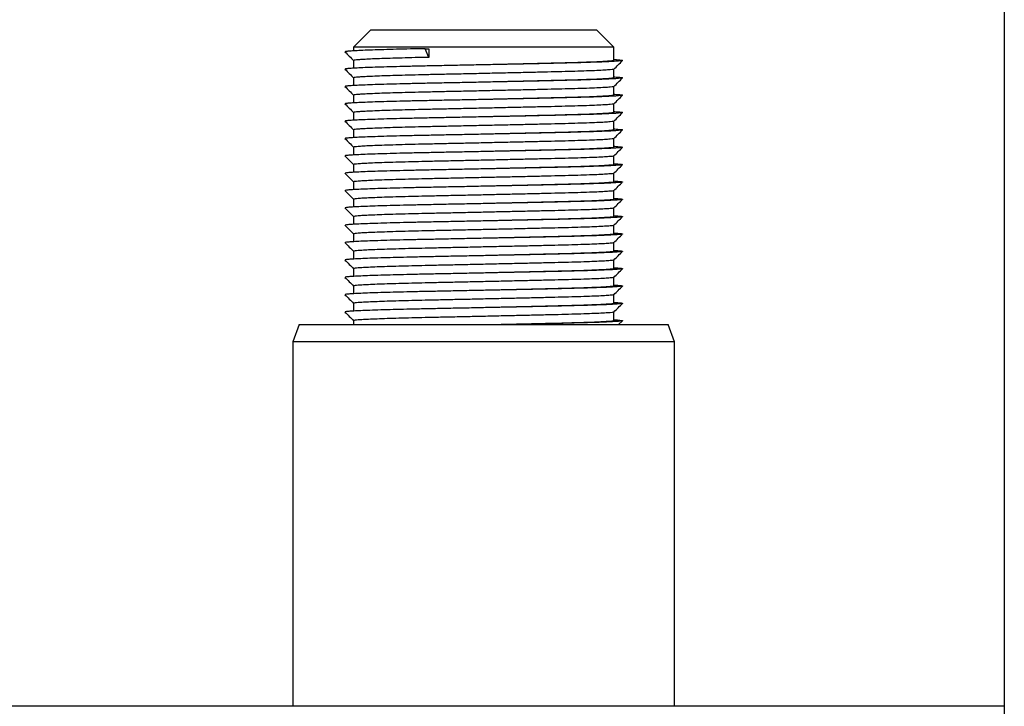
# Model space of a CAD drawing. Header units: millimetres. Extents: x 9903 to 16053, y 652 to 4977.
# Tile 74 of 83: x 14122 to 14150, y 2739 to 2759. Entities that reach past the tile are written whole.
import ezdxf

# ---------------------------------------------------------------- set-up
doc = ezdxf.new("R2010")
doc.units = ezdxf.units.MM
doc.header["$LTSCALE"] = 20

msp = doc.modelspace()

# ---------------------------------------------------------------- linework, layer by layer
for p, q in [((14150.457, 2763.098), (14150.457, 2742.098)), ((14132.207, 2758.598), (14131.707, 2758.098)), ((14132.207, 2758.598), (14136.568, 2758.598)), ((14136.568, 2758.598), (14138.707, 2758.598)), ((14139.207, 2758.098), (14138.707, 2758.598)), ((14131.707, 2758.098), (14131.707, 2757.989)), ((14136.739, 2758.098), (14131.707, 2758.098)), ((14133.766, 2758.052), (14133.872, 2758.052)), ((14133.872, 2757.802), (14133.766, 2758.052)), ((14133.872, 2758.052), (14133.872, 2757.802)), ((14139.207, 2758.098), (14136.739, 2758.098)), ((14139.207, 2757.712), (14139.207, 2758.098)), ((14131.707, 2757.712), (14131.707, 2757.489)), ((14139.207, 2757.212), (14139.207, 2757.461)), ((14131.707, 2757.212), (14131.707, 2756.989)), ((14139.207, 2756.712), (14139.207, 2756.961)), ((14131.707, 2756.712), (14131.707, 2756.489)), ((14139.207, 2756.212), (14139.207, 2756.461)), ((14131.707, 2756.212), (14131.707, 2755.989)), ((14139.207, 2755.712), (14139.207, 2755.961)), ((14131.707, 2755.712), (14131.707, 2755.489)), ((14131.707, 2755.212), (14131.707, 2754.989)), ((14139.207, 2755.212), (14139.207, 2755.461)), ((14139.207, 2754.712), (14139.207, 2754.961)), ((14131.707, 2754.712), (14131.707, 2754.489)), ((14139.207, 2754.212), (14139.207, 2754.461)), ((14131.707, 2754.212), (14131.707, 2753.989)), ((14139.207, 2753.712), (14139.207, 2753.961)), ((14131.707, 2753.712), (14131.707, 2753.489)), ((14131.707, 2753.212), (14131.707, 2752.989)), ((14139.207, 2753.212), (14139.207, 2753.461)), ((14139.207, 2752.712), (14139.207, 2752.961)), ((14131.707, 2752.712), (14131.707, 2752.489)), ((14139.207, 2752.212), (14139.207, 2752.461)), ((14131.707, 2752.212), (14131.707, 2751.989)), ((14139.207, 2751.712), (14139.207, 2751.961)), ((14131.707, 2751.712), (14131.707, 2751.489)), ((14131.707, 2751.212), (14131.707, 2750.989)), ((14139.207, 2751.212), (14139.207, 2751.461)), ((14139.207, 2750.712), (14139.207, 2750.961)), ((14131.707, 2750.712), (14131.707, 2750.489)), ((14139.207, 2750.212), (14139.207, 2750.461)), ((14130.139, 2750.098), (14129.957, 2749.598)), ((14130.139, 2750.098), (14140.775, 2750.098)), ((14131.707, 2750.212), (14131.707, 2750.098)), ((14139.343, 2750.098), (14139.456, 2750.211)), ((14140.957, 2749.598), (14140.775, 2750.098)), ((14129.957, 2749.598), (14129.957, 2739.098)), ((14140.957, 2749.598), (14129.957, 2749.598)), ((14140.957, 2739.098), (14140.957, 2749.598)), ((14150.457, 2742.098), (14150.457, 2739.098)), ((14150.457, 2739.098), (13920.457, 2739.098)), ((14150.457, 2739.098), (14150.457, 2736.098))]:
    msp.add_line(p, q)
for points, knots in [([(14133.766, 2758.052), (14133.624, 2758.049), (14133.336, 2758.043), (14132.937, 2758.033), (14132.568, 2758.023), (14132.242, 2758.013), (14131.967, 2758.002), (14131.75, 2757.992), (14131.592, 2757.982), (14131.495, 2757.973), (14131.452, 2757.966), (14131.462, 2757.962), (14131.465, 2757.961)], [0, 0, 0, 0, 0.10382, 0.210245, 0.318547, 0.427917, 0.537493, 0.644474, 0.75002, 0.853398, 0.954635, 1, 1, 1, 1]), ([(14131.458, 2757.961), (14131.499, 2757.919), (14131.582, 2757.836), (14131.665, 2757.753), (14131.707, 2757.711)], [0, 0, 0, 0, 0.501565, 1, 1, 1, 1]), ([(14139.207, 2757.739), (14139.249, 2757.737), (14139.345, 2757.731), (14139.428, 2757.722), (14139.466, 2757.714), (14139.444, 2757.704), (14139.352, 2757.693), (14139.182, 2757.682), (14138.94, 2757.67), (14138.632, 2757.659), (14138.269, 2757.648), (14137.862, 2757.638), (14137.415, 2757.628), (14136.927, 2757.617), (14136.402, 2757.606), (14135.857, 2757.595), (14135.308, 2757.583), (14134.768, 2757.572), (14134.251, 2757.562), (14133.774, 2757.552), (14133.337, 2757.543), (14132.937, 2757.533), (14132.568, 2757.523), (14132.242, 2757.513), (14131.967, 2757.502), (14131.75, 2757.492), (14131.592, 2757.482), (14131.495, 2757.473), (14131.452, 2757.466), (14131.462, 2757.462), (14131.465, 2757.461)], [0, 0, 0, 0, 0.026758, 0.061316, 0.095259, 0.12997, 0.168969, 0.208495, 0.248174, 0.287623, 0.326473, 0.364386, 0.401815, 0.440251, 0.479454, 0.51907, 0.558013, 0.596626, 0.634567, 0.671527, 0.705629, 0.740587, 0.776161, 0.812086, 0.848079, 0.883219, 0.917888, 0.951845, 0.985099, 1, 1, 1, 1]), ([(14133.872, 2757.802), (14133.739, 2757.799), (14133.468, 2757.793), (14133.094, 2757.783), (14132.749, 2757.773), (14132.443, 2757.763), (14132.185, 2757.752), (14131.982, 2757.742), (14131.833, 2757.732), (14131.744, 2757.723), (14131.702, 2757.717), (14131.712, 2757.713), (14131.714, 2757.712)], [0, 0, 0, 0, 0.105574, 0.213797, 0.32393, 0.435147, 0.546575, 0.655364, 0.762693, 0.867818, 0.970766, 1, 1, 1, 1]), ([(14131.458, 2757.461), (14131.499, 2757.419), (14131.582, 2757.336), (14131.665, 2757.253), (14131.707, 2757.211)], [0, 0, 0, 0, 0.501565, 1, 1, 1, 1]), ([(14139.197, 2757.461), (14139.196, 2757.458), (14139.193, 2757.453), (14139.107, 2757.443), (14138.95, 2757.432), (14138.722, 2757.42), (14138.433, 2757.409), (14138.094, 2757.398), (14137.712, 2757.388), (14137.293, 2757.378), (14136.835, 2757.367), (14136.343, 2757.356), (14135.832, 2757.345), (14135.317, 2757.333), (14134.811, 2757.322), (14134.326, 2757.312), (14133.879, 2757.302), (14133.469, 2757.293), (14133.094, 2757.283), (14132.749, 2757.273), (14132.443, 2757.263), (14132.185, 2757.252), (14131.982, 2757.242), (14131.833, 2757.232), (14131.744, 2757.223), (14131.702, 2757.217), (14131.712, 2757.213), (14131.714, 2757.212)], [0, 0, 0, 0, 0.02708, 0.070967, 0.115447, 0.160098, 0.204491, 0.24821, 0.290874, 0.332993, 0.376246, 0.420362, 0.464942, 0.508765, 0.552218, 0.594914, 0.636506, 0.674881, 0.71422, 0.754252, 0.794679, 0.835183, 0.874727, 0.91374, 0.951953, 0.989374, 1, 1, 1, 1]), ([(14139.2, 2757.712), (14139.199, 2757.71), (14139.196, 2757.703), (14139.107, 2757.693), (14138.95, 2757.682), (14138.722, 2757.67), (14138.433, 2757.659), (14138.094, 2757.648), (14137.712, 2757.638), (14137.293, 2757.628), (14136.835, 2757.617), (14136.343, 2757.606), (14135.879, 2757.596), (14135.581, 2757.589), (14135.457, 2757.586)], [0, 0, 0, 0, 0.0667854, 0.1539907, 0.2423744, 0.3310998, 0.4193112, 0.5061818, 0.590959, 0.6746523, 0.7605971, 0.8482588, 0.9368415, 1, 1, 1, 1]), ([(14139.206, 2757.461), (14139.248, 2757.502), (14139.331, 2757.586), (14139.414, 2757.669), (14139.456, 2757.711)], [0, 0, 0, 0, 0.4999984, 1, 1, 1, 1]), ([(14139.207, 2757.239), (14139.249, 2757.237), (14139.345, 2757.231), (14139.428, 2757.222), (14139.466, 2757.214), (14139.444, 2757.204), (14139.352, 2757.193), (14139.182, 2757.182), (14138.94, 2757.17), (14138.632, 2757.159), (14138.269, 2757.148), (14137.862, 2757.138), (14137.415, 2757.128), (14136.927, 2757.117), (14136.402, 2757.106), (14135.857, 2757.095), (14135.308, 2757.083), (14134.768, 2757.072), (14134.251, 2757.062), (14133.774, 2757.052), (14133.337, 2757.043), (14132.937, 2757.033), (14132.568, 2757.023), (14132.242, 2757.013), (14131.967, 2757.002), (14131.75, 2756.992), (14131.592, 2756.982), (14131.495, 2756.973), (14131.452, 2756.966), (14131.462, 2756.962), (14131.465, 2756.961)], [0, 0, 0, 0, 0.026758, 0.061316, 0.095259, 0.12997, 0.168969, 0.208495, 0.248174, 0.287623, 0.326473, 0.364386, 0.401815, 0.440251, 0.479454, 0.51907, 0.558013, 0.596626, 0.634567, 0.671527, 0.705629, 0.740587, 0.776161, 0.812086, 0.848079, 0.883219, 0.917888, 0.951845, 0.985099, 1, 1, 1, 1]), ([(14139.2, 2757.212), (14139.199, 2757.21), (14139.196, 2757.203), (14139.107, 2757.193), (14138.95, 2757.182), (14138.722, 2757.17), (14138.433, 2757.159), (14138.094, 2757.148), (14137.712, 2757.138), (14137.293, 2757.128), (14136.835, 2757.117), (14136.343, 2757.106), (14135.879, 2757.096), (14135.581, 2757.089), (14135.457, 2757.086)], [0, 0, 0, 0, 0.066785, 0.153991, 0.242374, 0.3311, 0.419311, 0.506182, 0.590959, 0.674652, 0.760597, 0.848259, 0.936842, 1, 1, 1, 1]), ([(14139.206, 2756.961), (14139.248, 2757.002), (14139.331, 2757.086), (14139.414, 2757.169), (14139.456, 2757.211)], [0, 0, 0, 0, 0.499998, 1, 1, 1, 1]), ([(14131.458, 2756.961), (14131.499, 2756.919), (14131.582, 2756.836), (14131.665, 2756.753), (14131.707, 2756.711)], [0, 0, 0, 0, 0.501565, 1, 1, 1, 1]), ([(14139.197, 2756.961), (14139.196, 2756.958), (14139.193, 2756.953), (14139.107, 2756.943), (14138.95, 2756.932), (14138.722, 2756.92), (14138.433, 2756.909), (14138.094, 2756.898), (14137.712, 2756.888), (14137.293, 2756.878), (14136.835, 2756.867), (14136.343, 2756.856), (14135.832, 2756.845), (14135.317, 2756.833), (14134.811, 2756.822), (14134.326, 2756.812), (14133.879, 2756.802), (14133.469, 2756.793), (14133.094, 2756.783), (14132.749, 2756.773), (14132.443, 2756.763), (14132.185, 2756.752), (14131.982, 2756.742), (14131.833, 2756.732), (14131.744, 2756.723), (14131.702, 2756.717), (14131.712, 2756.713), (14131.714, 2756.712)], [0, 0, 0, 0, 0.0270802, 0.070967, 0.1154466, 0.1600983, 0.2044913, 0.2482095, 0.2908742, 0.3329935, 0.3762458, 0.4203621, 0.464942, 0.5087654, 0.552218, 0.5949136, 0.6365057, 0.6748812, 0.7142197, 0.7542523, 0.7946793, 0.8351827, 0.8747268, 0.9137404, 0.9519526, 0.9893736, 1, 1, 1, 1]), ([(14139.207, 2756.739), (14139.249, 2756.737), (14139.345, 2756.731), (14139.428, 2756.722), (14139.466, 2756.714), (14139.444, 2756.704), (14139.352, 2756.693), (14139.182, 2756.682), (14138.94, 2756.67), (14138.632, 2756.659), (14138.269, 2756.648), (14137.862, 2756.638), (14137.415, 2756.628), (14136.927, 2756.617), (14136.402, 2756.606), (14135.857, 2756.595), (14135.308, 2756.583), (14134.768, 2756.572), (14134.251, 2756.562), (14133.774, 2756.552), (14133.337, 2756.543), (14132.937, 2756.533), (14132.568, 2756.523), (14132.242, 2756.513), (14131.967, 2756.502), (14131.75, 2756.492), (14131.592, 2756.482), (14131.495, 2756.473), (14131.452, 2756.466), (14131.462, 2756.462), (14131.465, 2756.461)], [0, 0, 0, 0, 0.026758, 0.061316, 0.095259, 0.12997, 0.168969, 0.208495, 0.248174, 0.287623, 0.326473, 0.364386, 0.401815, 0.440251, 0.479454, 0.51907, 0.558013, 0.596626, 0.634567, 0.671527, 0.705629, 0.740587, 0.776161, 0.812086, 0.848079, 0.883219, 0.917888, 0.951845, 0.985099, 1, 1, 1, 1]), ([(14139.2, 2756.712), (14139.199, 2756.71), (14139.196, 2756.703), (14139.107, 2756.693), (14138.95, 2756.682), (14138.722, 2756.67), (14138.433, 2756.659), (14138.094, 2756.648), (14137.712, 2756.638), (14137.293, 2756.628), (14136.835, 2756.617), (14136.343, 2756.606), (14135.879, 2756.596), (14135.581, 2756.589), (14135.457, 2756.586)], [0, 0, 0, 0, 0.0667854, 0.1539907, 0.2423744, 0.3310998, 0.4193112, 0.5061818, 0.590959, 0.6746523, 0.7605971, 0.8482588, 0.9368415, 1, 1, 1, 1]), ([(14139.206, 2756.461), (14139.248, 2756.502), (14139.331, 2756.586), (14139.414, 2756.669), (14139.456, 2756.711)], [0, 0, 0, 0, 0.499998, 1, 1, 1, 1]), ([(14131.458, 2756.461), (14131.499, 2756.419), (14131.582, 2756.336), (14131.665, 2756.253), (14131.707, 2756.211)], [0, 0, 0, 0, 0.501565, 1, 1, 1, 1]), ([(14139.197, 2756.461), (14139.196, 2756.458), (14139.193, 2756.453), (14139.107, 2756.443), (14138.95, 2756.432), (14138.722, 2756.42), (14138.433, 2756.409), (14138.094, 2756.398), (14137.712, 2756.388), (14137.293, 2756.378), (14136.835, 2756.367), (14136.343, 2756.356), (14135.832, 2756.345), (14135.317, 2756.333), (14134.811, 2756.322), (14134.326, 2756.312), (14133.879, 2756.302), (14133.469, 2756.293), (14133.094, 2756.283), (14132.749, 2756.273), (14132.443, 2756.263), (14132.185, 2756.252), (14131.982, 2756.242), (14131.833, 2756.232), (14131.744, 2756.223), (14131.702, 2756.217), (14131.712, 2756.213), (14131.714, 2756.212)], [0, 0, 0, 0, 0.02708, 0.070967, 0.115447, 0.160098, 0.204491, 0.24821, 0.290874, 0.332993, 0.376246, 0.420362, 0.464942, 0.508765, 0.552218, 0.594914, 0.636506, 0.674881, 0.71422, 0.754252, 0.794679, 0.835183, 0.874727, 0.91374, 0.951953, 0.989374, 1, 1, 1, 1]), ([(14139.207, 2756.239), (14139.249, 2756.237), (14139.345, 2756.231), (14139.428, 2756.222), (14139.466, 2756.214), (14139.444, 2756.204), (14139.352, 2756.193), (14139.182, 2756.182), (14138.94, 2756.17), (14138.632, 2756.159), (14138.269, 2756.148), (14137.862, 2756.138), (14137.415, 2756.128), (14136.927, 2756.117), (14136.402, 2756.106), (14135.857, 2756.095), (14135.308, 2756.083), (14134.768, 2756.072), (14134.251, 2756.062), (14133.774, 2756.052), (14133.337, 2756.043), (14132.937, 2756.033), (14132.568, 2756.023), (14132.242, 2756.013), (14131.967, 2756.002), (14131.75, 2755.992), (14131.592, 2755.982), (14131.495, 2755.973), (14131.452, 2755.966), (14131.462, 2755.962), (14131.465, 2755.961)], [0, 0, 0, 0, 0.026758, 0.061316, 0.095259, 0.12997, 0.168969, 0.208495, 0.248174, 0.287623, 0.326473, 0.364386, 0.401815, 0.440251, 0.479454, 0.51907, 0.558013, 0.596626, 0.634567, 0.671527, 0.705629, 0.740587, 0.776161, 0.812086, 0.848079, 0.883219, 0.917888, 0.951845, 0.985099, 1, 1, 1, 1]), ([(14139.2, 2756.212), (14139.199, 2756.21), (14139.196, 2756.203), (14139.107, 2756.193), (14138.95, 2756.182), (14138.722, 2756.17), (14138.433, 2756.159), (14138.094, 2756.148), (14137.712, 2756.138), (14137.293, 2756.128), (14136.835, 2756.117), (14136.343, 2756.106), (14135.879, 2756.096), (14135.581, 2756.089), (14135.457, 2756.086)], [0, 0, 0, 0, 0.066785, 0.153991, 0.242374, 0.3311, 0.419311, 0.506182, 0.590959, 0.674652, 0.760597, 0.848259, 0.936842, 1, 1, 1, 1]), ([(14139.206, 2755.961), (14139.248, 2756.002), (14139.331, 2756.086), (14139.414, 2756.169), (14139.456, 2756.211)], [0, 0, 0, 0, 0.499998, 1, 1, 1, 1]), ([(14131.458, 2755.961), (14131.499, 2755.919), (14131.582, 2755.836), (14131.665, 2755.753), (14131.707, 2755.711)], [0, 0, 0, 0, 0.501565, 1, 1, 1, 1]), ([(14139.197, 2755.961), (14139.196, 2755.958), (14139.193, 2755.953), (14139.107, 2755.943), (14138.95, 2755.932), (14138.722, 2755.92), (14138.433, 2755.909), (14138.094, 2755.898), (14137.712, 2755.888), (14137.293, 2755.878), (14136.835, 2755.867), (14136.343, 2755.856), (14135.832, 2755.845), (14135.317, 2755.833), (14134.811, 2755.822), (14134.326, 2755.812), (14133.879, 2755.802), (14133.469, 2755.793), (14133.094, 2755.783), (14132.749, 2755.773), (14132.443, 2755.763), (14132.185, 2755.752), (14131.982, 2755.742), (14131.833, 2755.732), (14131.744, 2755.723), (14131.702, 2755.717), (14131.712, 2755.713), (14131.714, 2755.712)], [0, 0, 0, 0, 0.02708, 0.070967, 0.115447, 0.160098, 0.204491, 0.24821, 0.290874, 0.332993, 0.376246, 0.420362, 0.464942, 0.508765, 0.552218, 0.594914, 0.636506, 0.674881, 0.71422, 0.754252, 0.794679, 0.835183, 0.874727, 0.91374, 0.951953, 0.989374, 1, 1, 1, 1]), ([(14139.207, 2755.739), (14139.249, 2755.737), (14139.345, 2755.731), (14139.428, 2755.722), (14139.466, 2755.714), (14139.444, 2755.704), (14139.352, 2755.693), (14139.182, 2755.682), (14138.94, 2755.67), (14138.632, 2755.659), (14138.269, 2755.648), (14137.862, 2755.638), (14137.415, 2755.628), (14136.927, 2755.617), (14136.402, 2755.606), (14135.857, 2755.595), (14135.308, 2755.583), (14134.768, 2755.572), (14134.251, 2755.562), (14133.774, 2755.552), (14133.337, 2755.543), (14132.937, 2755.533), (14132.568, 2755.523), (14132.242, 2755.513), (14131.967, 2755.502), (14131.75, 2755.492), (14131.592, 2755.482), (14131.495, 2755.473), (14131.452, 2755.466), (14131.462, 2755.462), (14131.465, 2755.461)], [0, 0, 0, 0, 0.026758, 0.061316, 0.095259, 0.12997, 0.168969, 0.208495, 0.248174, 0.287623, 0.326473, 0.364386, 0.401815, 0.440251, 0.479454, 0.51907, 0.558013, 0.596626, 0.634567, 0.671527, 0.705629, 0.740587, 0.776161, 0.812086, 0.848079, 0.883219, 0.917888, 0.951845, 0.985099, 1, 1, 1, 1]), ([(14139.2, 2755.712), (14139.199, 2755.71), (14139.196, 2755.703), (14139.107, 2755.693), (14138.95, 2755.682), (14138.722, 2755.67), (14138.433, 2755.659), (14138.094, 2755.648), (14137.712, 2755.638), (14137.293, 2755.628), (14136.835, 2755.617), (14136.343, 2755.606), (14135.879, 2755.596), (14135.581, 2755.589), (14135.457, 2755.586)], [0, 0, 0, 0, 0.066785, 0.153991, 0.242374, 0.3311, 0.419311, 0.506182, 0.590959, 0.674652, 0.760597, 0.848259, 0.936842, 1, 1, 1, 1]), ([(14139.206, 2755.461), (14139.248, 2755.502), (14139.331, 2755.586), (14139.414, 2755.669), (14139.456, 2755.711)], [0, 0, 0, 0, 0.499998, 1, 1, 1, 1]), ([(14131.458, 2755.461), (14131.499, 2755.419), (14131.582, 2755.336), (14131.665, 2755.253), (14131.707, 2755.211)], [0, 0, 0, 0, 0.501565, 1, 1, 1, 1]), ([(14139.207, 2755.239), (14139.249, 2755.237), (14139.345, 2755.231), (14139.428, 2755.222), (14139.466, 2755.214), (14139.444, 2755.204), (14139.352, 2755.193), (14139.182, 2755.182), (14138.94, 2755.17), (14138.632, 2755.159), (14138.269, 2755.148), (14137.862, 2755.138), (14137.415, 2755.128), (14136.927, 2755.117), (14136.402, 2755.106), (14135.857, 2755.095), (14135.308, 2755.083), (14134.768, 2755.072), (14134.251, 2755.062), (14133.774, 2755.052), (14133.337, 2755.043), (14132.937, 2755.033), (14132.568, 2755.023), (14132.242, 2755.013), (14131.967, 2755.002), (14131.75, 2754.992), (14131.592, 2754.982), (14131.495, 2754.973), (14131.452, 2754.966), (14131.462, 2754.962), (14131.465, 2754.961)], [0, 0, 0, 0, 0.026758, 0.061316, 0.095259, 0.12997, 0.168969, 0.208495, 0.248174, 0.287623, 0.326473, 0.364386, 0.401815, 0.440251, 0.479454, 0.51907, 0.558013, 0.596626, 0.634567, 0.671527, 0.705629, 0.740587, 0.776161, 0.812086, 0.848079, 0.883219, 0.917888, 0.951845, 0.985099, 1, 1, 1, 1]), ([(14139.197, 2755.461), (14139.196, 2755.458), (14139.193, 2755.453), (14139.107, 2755.443), (14138.95, 2755.432), (14138.722, 2755.42), (14138.433, 2755.409), (14138.094, 2755.398), (14137.712, 2755.388), (14137.293, 2755.378), (14136.835, 2755.367), (14136.343, 2755.356), (14135.832, 2755.345), (14135.317, 2755.333), (14134.811, 2755.322), (14134.326, 2755.312), (14133.879, 2755.302), (14133.469, 2755.293), (14133.094, 2755.283), (14132.749, 2755.273), (14132.443, 2755.263), (14132.185, 2755.252), (14131.982, 2755.242), (14131.833, 2755.232), (14131.744, 2755.223), (14131.702, 2755.217), (14131.712, 2755.213), (14131.714, 2755.212)], [0, 0, 0, 0, 0.02708, 0.070967, 0.115447, 0.160098, 0.204491, 0.24821, 0.290874, 0.332993, 0.376246, 0.420362, 0.464942, 0.508765, 0.552218, 0.594914, 0.636506, 0.674881, 0.71422, 0.754252, 0.794679, 0.835183, 0.874727, 0.91374, 0.951953, 0.989374, 1, 1, 1, 1]), ([(14139.2, 2755.212), (14139.199, 2755.21), (14139.196, 2755.203), (14139.107, 2755.193), (14138.95, 2755.182), (14138.722, 2755.17), (14138.433, 2755.159), (14138.094, 2755.148), (14137.712, 2755.138), (14137.293, 2755.128), (14136.835, 2755.117), (14136.343, 2755.106), (14135.879, 2755.096), (14135.581, 2755.089), (14135.457, 2755.086)], [0, 0, 0, 0, 0.0667854, 0.1539907, 0.2423744, 0.3310998, 0.4193112, 0.5061818, 0.590959, 0.6746523, 0.7605971, 0.8482588, 0.9368415, 1, 1, 1, 1]), ([(14139.206, 2754.961), (14139.248, 2755.002), (14139.331, 2755.086), (14139.414, 2755.169), (14139.456, 2755.211)], [0, 0, 0, 0, 0.499998, 1, 1, 1, 1]), ([(14131.458, 2754.961), (14131.499, 2754.919), (14131.582, 2754.836), (14131.665, 2754.753), (14131.707, 2754.711)], [0, 0, 0, 0, 0.501565, 1, 1, 1, 1]), ([(14139.197, 2754.961), (14139.196, 2754.958), (14139.193, 2754.953), (14139.107, 2754.943), (14138.95, 2754.932), (14138.722, 2754.92), (14138.433, 2754.909), (14138.094, 2754.898), (14137.712, 2754.888), (14137.293, 2754.878), (14136.835, 2754.867), (14136.343, 2754.856), (14135.832, 2754.845), (14135.317, 2754.833), (14134.811, 2754.822), (14134.326, 2754.812), (14133.879, 2754.802), (14133.469, 2754.793), (14133.094, 2754.783), (14132.749, 2754.773), (14132.443, 2754.763), (14132.185, 2754.752), (14131.982, 2754.742), (14131.833, 2754.732), (14131.744, 2754.723), (14131.702, 2754.717), (14131.712, 2754.713), (14131.714, 2754.712)], [0, 0, 0, 0, 0.02708, 0.070967, 0.115447, 0.160098, 0.204491, 0.24821, 0.290874, 0.332993, 0.376246, 0.420362, 0.464942, 0.508765, 0.552218, 0.594914, 0.636506, 0.674881, 0.71422, 0.754252, 0.794679, 0.835183, 0.874727, 0.91374, 0.951953, 0.989374, 1, 1, 1, 1]), ([(14139.207, 2754.739), (14139.249, 2754.737), (14139.345, 2754.731), (14139.428, 2754.722), (14139.466, 2754.714), (14139.444, 2754.704), (14139.352, 2754.693), (14139.182, 2754.682), (14138.94, 2754.67), (14138.632, 2754.659), (14138.269, 2754.648), (14137.862, 2754.638), (14137.415, 2754.628), (14136.927, 2754.617), (14136.402, 2754.606), (14135.857, 2754.595), (14135.308, 2754.583), (14134.768, 2754.572), (14134.251, 2754.562), (14133.774, 2754.552), (14133.337, 2754.543), (14132.937, 2754.533), (14132.568, 2754.523), (14132.242, 2754.513), (14131.967, 2754.502), (14131.75, 2754.492), (14131.592, 2754.482), (14131.495, 2754.473), (14131.452, 2754.466), (14131.462, 2754.462), (14131.465, 2754.461)], [0, 0, 0, 0, 0.0267585, 0.0613161, 0.0952592, 0.1299695, 0.1689688, 0.208495, 0.2481741, 0.2876233, 0.3264729, 0.3643864, 0.4018153, 0.4402509, 0.4794543, 0.5190695, 0.5580126, 0.5966261, 0.634567, 0.6715274, 0.7056295, 0.7405871, 0.7761615, 0.8120863, 0.8480791, 0.8832194, 0.9178883, 0.9518451, 0.9850989, 1, 1, 1, 1]), ([(14139.2, 2754.712), (14139.199, 2754.71), (14139.196, 2754.703), (14139.107, 2754.693), (14138.95, 2754.682), (14138.722, 2754.67), (14138.433, 2754.659), (14138.094, 2754.648), (14137.712, 2754.638), (14137.293, 2754.628), (14136.835, 2754.617), (14136.343, 2754.606), (14135.879, 2754.596), (14135.581, 2754.589), (14135.457, 2754.586)], [0, 0, 0, 0, 0.066785, 0.153991, 0.242374, 0.3311, 0.419311, 0.506182, 0.590959, 0.674652, 0.760597, 0.848259, 0.936842, 1, 1, 1, 1]), ([(14139.206, 2754.461), (14139.248, 2754.502), (14139.331, 2754.586), (14139.414, 2754.669), (14139.456, 2754.711)], [0, 0, 0, 0, 0.499998, 1, 1, 1, 1]), ([(14131.458, 2754.461), (14131.499, 2754.419), (14131.582, 2754.336), (14131.665, 2754.253), (14131.707, 2754.211)], [0, 0, 0, 0, 0.501565, 1, 1, 1, 1]), ([(14139.197, 2754.461), (14139.196, 2754.458), (14139.193, 2754.453), (14139.107, 2754.443), (14138.95, 2754.432), (14138.722, 2754.42), (14138.433, 2754.409), (14138.094, 2754.398), (14137.712, 2754.388), (14137.293, 2754.378), (14136.835, 2754.367), (14136.343, 2754.356), (14135.832, 2754.345), (14135.317, 2754.333), (14134.811, 2754.322), (14134.326, 2754.312), (14133.879, 2754.302), (14133.469, 2754.293), (14133.094, 2754.283), (14132.749, 2754.273), (14132.443, 2754.263), (14132.185, 2754.252), (14131.982, 2754.242), (14131.833, 2754.232), (14131.744, 2754.223), (14131.702, 2754.217), (14131.712, 2754.213), (14131.714, 2754.212)], [0, 0, 0, 0, 0.02708, 0.070967, 0.115447, 0.160098, 0.204491, 0.24821, 0.290874, 0.332993, 0.376246, 0.420362, 0.464942, 0.508765, 0.552218, 0.594914, 0.636506, 0.674881, 0.71422, 0.754252, 0.794679, 0.835183, 0.874727, 0.91374, 0.951953, 0.989374, 1, 1, 1, 1]), ([(14139.207, 2754.239), (14139.249, 2754.237), (14139.345, 2754.231), (14139.428, 2754.222), (14139.466, 2754.214), (14139.444, 2754.204), (14139.352, 2754.193), (14139.182, 2754.182), (14138.94, 2754.17), (14138.632, 2754.159), (14138.269, 2754.148), (14137.862, 2754.138), (14137.415, 2754.128), (14136.927, 2754.117), (14136.402, 2754.106), (14135.857, 2754.095), (14135.308, 2754.083), (14134.768, 2754.072), (14134.251, 2754.062), (14133.774, 2754.052), (14133.337, 2754.043), (14132.937, 2754.033), (14132.568, 2754.023), (14132.242, 2754.013), (14131.967, 2754.002), (14131.75, 2753.992), (14131.592, 2753.982), (14131.495, 2753.973), (14131.452, 2753.966), (14131.462, 2753.962), (14131.465, 2753.961)], [0, 0, 0, 0, 0.026758, 0.061316, 0.095259, 0.12997, 0.168969, 0.208495, 0.248174, 0.287623, 0.326473, 0.364386, 0.401815, 0.440251, 0.479454, 0.51907, 0.558013, 0.596626, 0.634567, 0.671527, 0.705629, 0.740587, 0.776161, 0.812086, 0.848079, 0.883219, 0.917888, 0.951845, 0.985099, 1, 1, 1, 1]), ([(14139.2, 2754.212), (14139.199, 2754.21), (14139.196, 2754.203), (14139.107, 2754.193), (14138.95, 2754.182), (14138.722, 2754.17), (14138.433, 2754.159), (14138.094, 2754.148), (14137.712, 2754.138), (14137.293, 2754.128), (14136.835, 2754.117), (14136.343, 2754.106), (14135.879, 2754.096), (14135.581, 2754.089), (14135.457, 2754.086)], [0, 0, 0, 0, 0.066785, 0.153991, 0.242374, 0.3311, 0.419311, 0.506182, 0.590959, 0.674652, 0.760597, 0.848259, 0.936842, 1, 1, 1, 1]), ([(14139.206, 2753.961), (14139.248, 2754.002), (14139.331, 2754.086), (14139.414, 2754.169), (14139.456, 2754.211)], [0, 0, 0, 0, 0.4999984, 1, 1, 1, 1]), ([(14131.458, 2753.961), (14131.499, 2753.919), (14131.582, 2753.836), (14131.665, 2753.753), (14131.707, 2753.711)], [0, 0, 0, 0, 0.501565, 1, 1, 1, 1]), ([(14139.197, 2753.961), (14139.196, 2753.958), (14139.193, 2753.953), (14139.107, 2753.943), (14138.95, 2753.932), (14138.722, 2753.92), (14138.433, 2753.909), (14138.094, 2753.898), (14137.712, 2753.888), (14137.293, 2753.878), (14136.835, 2753.867), (14136.343, 2753.856), (14135.832, 2753.845), (14135.317, 2753.833), (14134.811, 2753.822), (14134.326, 2753.812), (14133.879, 2753.802), (14133.469, 2753.793), (14133.094, 2753.783), (14132.749, 2753.773), (14132.443, 2753.763), (14132.185, 2753.752), (14131.982, 2753.742), (14131.833, 2753.732), (14131.744, 2753.723), (14131.702, 2753.717), (14131.712, 2753.713), (14131.714, 2753.712)], [0, 0, 0, 0, 0.02708, 0.070967, 0.115447, 0.160098, 0.204491, 0.24821, 0.290874, 0.332993, 0.376246, 0.420362, 0.464942, 0.508765, 0.552218, 0.594914, 0.636506, 0.674881, 0.71422, 0.754252, 0.794679, 0.835183, 0.874727, 0.91374, 0.951953, 0.989374, 1, 1, 1, 1]), ([(14139.207, 2753.739), (14139.249, 2753.737), (14139.345, 2753.731), (14139.428, 2753.722), (14139.466, 2753.714), (14139.444, 2753.704), (14139.352, 2753.693), (14139.182, 2753.682), (14138.94, 2753.67), (14138.632, 2753.659), (14138.269, 2753.648), (14137.862, 2753.638), (14137.415, 2753.628), (14136.927, 2753.617), (14136.402, 2753.606), (14135.857, 2753.595), (14135.308, 2753.583), (14134.768, 2753.572), (14134.251, 2753.562), (14133.774, 2753.552), (14133.337, 2753.543), (14132.937, 2753.533), (14132.568, 2753.523), (14132.242, 2753.513), (14131.967, 2753.502), (14131.75, 2753.492), (14131.592, 2753.482), (14131.495, 2753.473), (14131.452, 2753.466), (14131.462, 2753.462), (14131.465, 2753.461)], [0, 0, 0, 0, 0.0267585, 0.0613161, 0.0952592, 0.1299695, 0.1689688, 0.208495, 0.2481741, 0.2876233, 0.3264729, 0.3643864, 0.4018153, 0.4402509, 0.4794543, 0.5190695, 0.5580126, 0.5966261, 0.634567, 0.6715274, 0.7056295, 0.7405871, 0.7761615, 0.8120863, 0.8480791, 0.8832194, 0.9178883, 0.9518451, 0.9850989, 1, 1, 1, 1]), ([(14139.2, 2753.712), (14139.199, 2753.71), (14139.196, 2753.703), (14139.107, 2753.693), (14138.95, 2753.682), (14138.722, 2753.67), (14138.433, 2753.659), (14138.094, 2753.648), (14137.712, 2753.638), (14137.293, 2753.628), (14136.835, 2753.617), (14136.343, 2753.606), (14135.879, 2753.596), (14135.581, 2753.589), (14135.457, 2753.586)], [0, 0, 0, 0, 0.066785, 0.153991, 0.242374, 0.3311, 0.419311, 0.506182, 0.590959, 0.674652, 0.760597, 0.848259, 0.936842, 1, 1, 1, 1]), ([(14139.206, 2753.461), (14139.248, 2753.502), (14139.331, 2753.586), (14139.414, 2753.669), (14139.456, 2753.711)], [0, 0, 0, 0, 0.499998, 1, 1, 1, 1]), ([(14131.458, 2753.461), (14131.499, 2753.419), (14131.582, 2753.336), (14131.665, 2753.253), (14131.707, 2753.211)], [0, 0, 0, 0, 0.501565, 1, 1, 1, 1]), ([(14139.207, 2753.239), (14139.249, 2753.237), (14139.345, 2753.231), (14139.428, 2753.222), (14139.466, 2753.214), (14139.444, 2753.204), (14139.352, 2753.193), (14139.182, 2753.182), (14138.94, 2753.17), (14138.632, 2753.159), (14138.269, 2753.148), (14137.862, 2753.138), (14137.415, 2753.128), (14136.927, 2753.117), (14136.402, 2753.106), (14135.857, 2753.095), (14135.308, 2753.083), (14134.768, 2753.072), (14134.251, 2753.062), (14133.774, 2753.052), (14133.337, 2753.043), (14132.937, 2753.033), (14132.568, 2753.023), (14132.242, 2753.013), (14131.967, 2753.002), (14131.75, 2752.992), (14131.592, 2752.982), (14131.495, 2752.973), (14131.452, 2752.966), (14131.462, 2752.962), (14131.465, 2752.961)], [0, 0, 0, 0, 0.026758, 0.061316, 0.095259, 0.12997, 0.168969, 0.208495, 0.248174, 0.287623, 0.326473, 0.364386, 0.401815, 0.440251, 0.479454, 0.51907, 0.558013, 0.596626, 0.634567, 0.671527, 0.705629, 0.740587, 0.776161, 0.812086, 0.848079, 0.883219, 0.917888, 0.951845, 0.985099, 1, 1, 1, 1]), ([(14139.197, 2753.461), (14139.196, 2753.458), (14139.193, 2753.453), (14139.107, 2753.443), (14138.95, 2753.432), (14138.722, 2753.42), (14138.433, 2753.409), (14138.094, 2753.398), (14137.712, 2753.388), (14137.293, 2753.378), (14136.835, 2753.367), (14136.343, 2753.356), (14135.832, 2753.345), (14135.317, 2753.333), (14134.811, 2753.322), (14134.326, 2753.312), (14133.879, 2753.302), (14133.469, 2753.293), (14133.094, 2753.283), (14132.749, 2753.273), (14132.443, 2753.263), (14132.185, 2753.252), (14131.982, 2753.242), (14131.833, 2753.232), (14131.744, 2753.223), (14131.702, 2753.217), (14131.712, 2753.213), (14131.714, 2753.212)], [0, 0, 0, 0, 0.02708, 0.070967, 0.115447, 0.160098, 0.204491, 0.24821, 0.290874, 0.332993, 0.376246, 0.420362, 0.464942, 0.508765, 0.552218, 0.594914, 0.636506, 0.674881, 0.71422, 0.754252, 0.794679, 0.835183, 0.874727, 0.91374, 0.951953, 0.989374, 1, 1, 1, 1]), ([(14139.2, 2753.212), (14139.199, 2753.21), (14139.196, 2753.203), (14139.107, 2753.193), (14138.95, 2753.182), (14138.722, 2753.17), (14138.433, 2753.159), (14138.094, 2753.148), (14137.712, 2753.138), (14137.293, 2753.128), (14136.835, 2753.117), (14136.343, 2753.106), (14135.879, 2753.096), (14135.581, 2753.089), (14135.457, 2753.086)], [0, 0, 0, 0, 0.066785, 0.153991, 0.242374, 0.3311, 0.419311, 0.506182, 0.590959, 0.674652, 0.760597, 0.848259, 0.936842, 1, 1, 1, 1]), ([(14139.206, 2752.961), (14139.248, 2753.002), (14139.331, 2753.086), (14139.414, 2753.169), (14139.456, 2753.211)], [0, 0, 0, 0, 0.499998, 1, 1, 1, 1]), ([(14131.458, 2752.961), (14131.499, 2752.919), (14131.582, 2752.836), (14131.665, 2752.753), (14131.707, 2752.711)], [0, 0, 0, 0, 0.501565, 1, 1, 1, 1]), ([(14139.197, 2752.961), (14139.196, 2752.958), (14139.193, 2752.953), (14139.107, 2752.943), (14138.95, 2752.932), (14138.722, 2752.92), (14138.433, 2752.909), (14138.094, 2752.898), (14137.712, 2752.888), (14137.293, 2752.878), (14136.835, 2752.867), (14136.343, 2752.856), (14135.832, 2752.845), (14135.317, 2752.833), (14134.811, 2752.822), (14134.326, 2752.812), (14133.879, 2752.802), (14133.469, 2752.793), (14133.094, 2752.783), (14132.749, 2752.773), (14132.443, 2752.763), (14132.185, 2752.752), (14131.982, 2752.742), (14131.833, 2752.732), (14131.744, 2752.723), (14131.702, 2752.717), (14131.712, 2752.713), (14131.714, 2752.712)], [0, 0, 0, 0, 0.02708, 0.070967, 0.115447, 0.160098, 0.204491, 0.24821, 0.290874, 0.332993, 0.376246, 0.420362, 0.464942, 0.508765, 0.552218, 0.594914, 0.636506, 0.674881, 0.71422, 0.754252, 0.794679, 0.835183, 0.874727, 0.91374, 0.951953, 0.989374, 1, 1, 1, 1]), ([(14139.207, 2752.739), (14139.249, 2752.737), (14139.345, 2752.731), (14139.428, 2752.722), (14139.466, 2752.714), (14139.444, 2752.704), (14139.352, 2752.693), (14139.182, 2752.682), (14138.94, 2752.67), (14138.632, 2752.659), (14138.269, 2752.648), (14137.862, 2752.638), (14137.415, 2752.628), (14136.927, 2752.617), (14136.402, 2752.606), (14135.857, 2752.595), (14135.308, 2752.583), (14134.768, 2752.572), (14134.251, 2752.562), (14133.774, 2752.552), (14133.337, 2752.543), (14132.937, 2752.533), (14132.568, 2752.523), (14132.242, 2752.513), (14131.967, 2752.502), (14131.75, 2752.492), (14131.592, 2752.482), (14131.495, 2752.473), (14131.452, 2752.466), (14131.462, 2752.462), (14131.465, 2752.461)], [0, 0, 0, 0, 0.026758, 0.061316, 0.095259, 0.12997, 0.168969, 0.208495, 0.248174, 0.287623, 0.326473, 0.364386, 0.401815, 0.440251, 0.479454, 0.51907, 0.558013, 0.596626, 0.634567, 0.671527, 0.705629, 0.740587, 0.776161, 0.812086, 0.848079, 0.883219, 0.917888, 0.951845, 0.985099, 1, 1, 1, 1]), ([(14139.2, 2752.712), (14139.199, 2752.71), (14139.196, 2752.703), (14139.107, 2752.693), (14138.95, 2752.682), (14138.722, 2752.67), (14138.433, 2752.659), (14138.094, 2752.648), (14137.712, 2752.638), (14137.293, 2752.628), (14136.835, 2752.617), (14136.343, 2752.606), (14135.879, 2752.596), (14135.581, 2752.589), (14135.457, 2752.586)], [0, 0, 0, 0, 0.066785, 0.153991, 0.242374, 0.3311, 0.419311, 0.506182, 0.590959, 0.674652, 0.760597, 0.848259, 0.936842, 1, 1, 1, 1]), ([(14139.206, 2752.461), (14139.248, 2752.502), (14139.331, 2752.586), (14139.414, 2752.669), (14139.456, 2752.711)], [0, 0, 0, 0, 0.499998, 1, 1, 1, 1]), ([(14131.458, 2752.461), (14131.499, 2752.419), (14131.582, 2752.336), (14131.665, 2752.253), (14131.707, 2752.211)], [0, 0, 0, 0, 0.501565, 1, 1, 1, 1]), ([(14139.197, 2752.461), (14139.196, 2752.458), (14139.193, 2752.453), (14139.107, 2752.443), (14138.95, 2752.432), (14138.722, 2752.42), (14138.433, 2752.409), (14138.094, 2752.398), (14137.712, 2752.388), (14137.293, 2752.378), (14136.835, 2752.367), (14136.343, 2752.356), (14135.832, 2752.345), (14135.317, 2752.333), (14134.811, 2752.322), (14134.326, 2752.312), (14133.879, 2752.302), (14133.469, 2752.293), (14133.094, 2752.283), (14132.749, 2752.273), (14132.443, 2752.263), (14132.185, 2752.252), (14131.982, 2752.242), (14131.833, 2752.232), (14131.744, 2752.223), (14131.702, 2752.217), (14131.712, 2752.213), (14131.714, 2752.212)], [0, 0, 0, 0, 0.02708, 0.070967, 0.115447, 0.160098, 0.204491, 0.24821, 0.290874, 0.332993, 0.376246, 0.420362, 0.464942, 0.508765, 0.552218, 0.594914, 0.636506, 0.674881, 0.71422, 0.754252, 0.794679, 0.835183, 0.874727, 0.91374, 0.951953, 0.989374, 1, 1, 1, 1]), ([(14139.207, 2752.239), (14139.249, 2752.237), (14139.345, 2752.231), (14139.428, 2752.222), (14139.466, 2752.214), (14139.444, 2752.204), (14139.352, 2752.193), (14139.182, 2752.182), (14138.94, 2752.17), (14138.632, 2752.159), (14138.269, 2752.148), (14137.862, 2752.138), (14137.415, 2752.128), (14136.927, 2752.117), (14136.402, 2752.106), (14135.857, 2752.095), (14135.308, 2752.083), (14134.768, 2752.072), (14134.251, 2752.062), (14133.774, 2752.052), (14133.337, 2752.043), (14132.937, 2752.033), (14132.568, 2752.023), (14132.242, 2752.013), (14131.967, 2752.002), (14131.75, 2751.992), (14131.592, 2751.982), (14131.495, 2751.973), (14131.452, 2751.966), (14131.462, 2751.962), (14131.465, 2751.961)], [0, 0, 0, 0, 0.026758, 0.061316, 0.095259, 0.12997, 0.168969, 0.208495, 0.248174, 0.287623, 0.326473, 0.364386, 0.401815, 0.440251, 0.479454, 0.51907, 0.558013, 0.596626, 0.634567, 0.671527, 0.705629, 0.740587, 0.776161, 0.812086, 0.848079, 0.883219, 0.917888, 0.951845, 0.985099, 1, 1, 1, 1]), ([(14139.2, 2752.212), (14139.199, 2752.21), (14139.196, 2752.203), (14139.107, 2752.193), (14138.95, 2752.182), (14138.722, 2752.17), (14138.433, 2752.159), (14138.094, 2752.148), (14137.712, 2752.138), (14137.293, 2752.128), (14136.835, 2752.117), (14136.343, 2752.106), (14135.879, 2752.096), (14135.581, 2752.089), (14135.457, 2752.086)], [0, 0, 0, 0, 0.0667854, 0.1539907, 0.2423744, 0.3310998, 0.4193112, 0.5061818, 0.590959, 0.6746523, 0.7605971, 0.8482588, 0.9368415, 1, 1, 1, 1]), ([(14139.206, 2751.961), (14139.248, 2752.002), (14139.331, 2752.086), (14139.414, 2752.169), (14139.456, 2752.211)], [0, 0, 0, 0, 0.499998, 1, 1, 1, 1]), ([(14131.458, 2751.961), (14131.499, 2751.919), (14131.582, 2751.836), (14131.665, 2751.753), (14131.707, 2751.711)], [0, 0, 0, 0, 0.501565, 1, 1, 1, 1]), ([(14139.197, 2751.961), (14139.196, 2751.958), (14139.193, 2751.953), (14139.107, 2751.943), (14138.95, 2751.932), (14138.722, 2751.92), (14138.433, 2751.909), (14138.094, 2751.898), (14137.712, 2751.888), (14137.293, 2751.878), (14136.835, 2751.867), (14136.343, 2751.856), (14135.832, 2751.845), (14135.317, 2751.833), (14134.811, 2751.822), (14134.326, 2751.812), (14133.879, 2751.802), (14133.469, 2751.793), (14133.094, 2751.783), (14132.749, 2751.773), (14132.443, 2751.763), (14132.185, 2751.752), (14131.982, 2751.742), (14131.833, 2751.732), (14131.744, 2751.723), (14131.702, 2751.717), (14131.712, 2751.713), (14131.714, 2751.712)], [0, 0, 0, 0, 0.02708, 0.070967, 0.115447, 0.160098, 0.204491, 0.24821, 0.290874, 0.332993, 0.376246, 0.420362, 0.464942, 0.508765, 0.552218, 0.594914, 0.636506, 0.674881, 0.71422, 0.754252, 0.794679, 0.835183, 0.874727, 0.91374, 0.951953, 0.989374, 1, 1, 1, 1]), ([(14139.207, 2751.739), (14139.249, 2751.737), (14139.345, 2751.731), (14139.428, 2751.722), (14139.466, 2751.714), (14139.444, 2751.704), (14139.352, 2751.693), (14139.182, 2751.682), (14138.94, 2751.67), (14138.632, 2751.659), (14138.269, 2751.648), (14137.862, 2751.638), (14137.415, 2751.628), (14136.927, 2751.617), (14136.402, 2751.606), (14135.857, 2751.595), (14135.308, 2751.583), (14134.768, 2751.572), (14134.251, 2751.562), (14133.774, 2751.552), (14133.337, 2751.543), (14132.937, 2751.533), (14132.568, 2751.523), (14132.242, 2751.513), (14131.967, 2751.502), (14131.75, 2751.492), (14131.592, 2751.482), (14131.495, 2751.473), (14131.452, 2751.466), (14131.462, 2751.462), (14131.465, 2751.461)], [0, 0, 0, 0, 0.026758, 0.061316, 0.095259, 0.12997, 0.168969, 0.208495, 0.248174, 0.287623, 0.326473, 0.364386, 0.401815, 0.440251, 0.479454, 0.51907, 0.558013, 0.596626, 0.634567, 0.671527, 0.705629, 0.740587, 0.776161, 0.812086, 0.848079, 0.883219, 0.917888, 0.951845, 0.985099, 1, 1, 1, 1]), ([(14139.2, 2751.712), (14139.199, 2751.71), (14139.196, 2751.703), (14139.107, 2751.693), (14138.95, 2751.682), (14138.722, 2751.67), (14138.433, 2751.659), (14138.094, 2751.648), (14137.712, 2751.638), (14137.293, 2751.628), (14136.835, 2751.617), (14136.343, 2751.606), (14135.879, 2751.596), (14135.581, 2751.589), (14135.457, 2751.586)], [0, 0, 0, 0, 0.0667854, 0.1539907, 0.2423744, 0.3310998, 0.4193112, 0.5061818, 0.590959, 0.6746523, 0.7605971, 0.8482588, 0.9368415, 1, 1, 1, 1]), ([(14139.206, 2751.461), (14139.248, 2751.502), (14139.331, 2751.586), (14139.414, 2751.669), (14139.456, 2751.711)], [0, 0, 0, 0, 0.499998, 1, 1, 1, 1]), ([(14131.458, 2751.461), (14131.499, 2751.419), (14131.582, 2751.336), (14131.665, 2751.253), (14131.707, 2751.211)], [0, 0, 0, 0, 0.501565, 1, 1, 1, 1]), ([(14139.207, 2751.239), (14139.249, 2751.237), (14139.345, 2751.231), (14139.428, 2751.222), (14139.466, 2751.214), (14139.444, 2751.204), (14139.352, 2751.193), (14139.182, 2751.182), (14138.94, 2751.17), (14138.632, 2751.159), (14138.269, 2751.148), (14137.862, 2751.138), (14137.415, 2751.128), (14136.927, 2751.117), (14136.402, 2751.106), (14135.857, 2751.095), (14135.308, 2751.083), (14134.768, 2751.072), (14134.251, 2751.062), (14133.774, 2751.052), (14133.337, 2751.043), (14132.937, 2751.033), (14132.568, 2751.023), (14132.242, 2751.013), (14131.967, 2751.002), (14131.75, 2750.992), (14131.592, 2750.982), (14131.495, 2750.973), (14131.452, 2750.966), (14131.462, 2750.962), (14131.465, 2750.961)], [0, 0, 0, 0, 0.026758, 0.061316, 0.095259, 0.12997, 0.168969, 0.208495, 0.248174, 0.287623, 0.326473, 0.364386, 0.401815, 0.440251, 0.479454, 0.51907, 0.558013, 0.596626, 0.634567, 0.671527, 0.705629, 0.740587, 0.776161, 0.812086, 0.848079, 0.883219, 0.917888, 0.951845, 0.985099, 1, 1, 1, 1]), ([(14139.197, 2751.461), (14139.196, 2751.458), (14139.193, 2751.453), (14139.107, 2751.443), (14138.95, 2751.432), (14138.722, 2751.42), (14138.433, 2751.409), (14138.094, 2751.398), (14137.712, 2751.388), (14137.293, 2751.378), (14136.835, 2751.367), (14136.343, 2751.356), (14135.832, 2751.345), (14135.317, 2751.333), (14134.811, 2751.322), (14134.326, 2751.312), (14133.879, 2751.302), (14133.469, 2751.293), (14133.094, 2751.283), (14132.749, 2751.273), (14132.443, 2751.263), (14132.185, 2751.252), (14131.982, 2751.242), (14131.833, 2751.232), (14131.744, 2751.223), (14131.702, 2751.217), (14131.712, 2751.213), (14131.714, 2751.212)], [0, 0, 0, 0, 0.02708, 0.070967, 0.115447, 0.160098, 0.204491, 0.24821, 0.290874, 0.332993, 0.376246, 0.420362, 0.464942, 0.508765, 0.552218, 0.594914, 0.636506, 0.674881, 0.71422, 0.754252, 0.794679, 0.835183, 0.874727, 0.91374, 0.951953, 0.989374, 1, 1, 1, 1]), ([(14139.2, 2751.212), (14139.199, 2751.21), (14139.196, 2751.203), (14139.107, 2751.193), (14138.95, 2751.182), (14138.722, 2751.17), (14138.433, 2751.159), (14138.094, 2751.148), (14137.712, 2751.138), (14137.293, 2751.128), (14136.835, 2751.117), (14136.343, 2751.106), (14135.879, 2751.096), (14135.581, 2751.089), (14135.457, 2751.086)], [0, 0, 0, 0, 0.0667854, 0.1539907, 0.2423744, 0.3310998, 0.4193112, 0.5061818, 0.590959, 0.6746523, 0.7605971, 0.8482588, 0.9368415, 1, 1, 1, 1]), ([(14139.206, 2750.961), (14139.248, 2751.002), (14139.331, 2751.086), (14139.414, 2751.169), (14139.456, 2751.211)], [0, 0, 0, 0, 0.499998, 1, 1, 1, 1]), ([(14131.458, 2750.961), (14131.499, 2750.919), (14131.582, 2750.836), (14131.665, 2750.753), (14131.707, 2750.711)], [0, 0, 0, 0, 0.501565, 1, 1, 1, 1]), ([(14139.197, 2750.961), (14139.196, 2750.958), (14139.193, 2750.953), (14139.107, 2750.943), (14138.95, 2750.932), (14138.722, 2750.92), (14138.433, 2750.909), (14138.094, 2750.898), (14137.712, 2750.888), (14137.293, 2750.878), (14136.835, 2750.867), (14136.343, 2750.856), (14135.832, 2750.845), (14135.317, 2750.833), (14134.811, 2750.822), (14134.326, 2750.812), (14133.879, 2750.802), (14133.469, 2750.793), (14133.094, 2750.783), (14132.749, 2750.773), (14132.443, 2750.763), (14132.185, 2750.752), (14131.982, 2750.742), (14131.833, 2750.732), (14131.744, 2750.723), (14131.702, 2750.717), (14131.712, 2750.713), (14131.714, 2750.712)], [0, 0, 0, 0, 0.02708, 0.070967, 0.115447, 0.160098, 0.204491, 0.24821, 0.290874, 0.332993, 0.376246, 0.420362, 0.464942, 0.508765, 0.552218, 0.594914, 0.636506, 0.674881, 0.71422, 0.754252, 0.794679, 0.835183, 0.874727, 0.91374, 0.951953, 0.989374, 1, 1, 1, 1]), ([(14139.207, 2750.739), (14139.249, 2750.737), (14139.345, 2750.731), (14139.428, 2750.722), (14139.466, 2750.714), (14139.444, 2750.704), (14139.352, 2750.693), (14139.182, 2750.682), (14138.94, 2750.67), (14138.632, 2750.659), (14138.269, 2750.648), (14137.862, 2750.638), (14137.415, 2750.628), (14136.927, 2750.617), (14136.402, 2750.606), (14135.857, 2750.595), (14135.308, 2750.583), (14134.768, 2750.572), (14134.251, 2750.562), (14133.774, 2750.552), (14133.337, 2750.543), (14132.937, 2750.533), (14132.568, 2750.523), (14132.242, 2750.513), (14131.967, 2750.502), (14131.75, 2750.492), (14131.592, 2750.482), (14131.495, 2750.473), (14131.452, 2750.466), (14131.462, 2750.462), (14131.465, 2750.461)], [0, 0, 0, 0, 0.026758, 0.061316, 0.095259, 0.12997, 0.168969, 0.208495, 0.248174, 0.287623, 0.326473, 0.364386, 0.401815, 0.440251, 0.479454, 0.51907, 0.558013, 0.596626, 0.634567, 0.671527, 0.705629, 0.740587, 0.776161, 0.812086, 0.848079, 0.883219, 0.917888, 0.951845, 0.985099, 1, 1, 1, 1]), ([(14139.2, 2750.712), (14139.199, 2750.71), (14139.196, 2750.703), (14139.107, 2750.693), (14138.95, 2750.682), (14138.722, 2750.67), (14138.433, 2750.659), (14138.094, 2750.648), (14137.712, 2750.638), (14137.293, 2750.628), (14136.835, 2750.617), (14136.343, 2750.606), (14135.879, 2750.596), (14135.581, 2750.589), (14135.457, 2750.586)], [0, 0, 0, 0, 0.066785, 0.153991, 0.242374, 0.3311, 0.419311, 0.506182, 0.590959, 0.674652, 0.760597, 0.848259, 0.936842, 1, 1, 1, 1]), ([(14139.206, 2750.461), (14139.248, 2750.502), (14139.331, 2750.586), (14139.414, 2750.669), (14139.456, 2750.711)], [0, 0, 0, 0, 0.499998, 1, 1, 1, 1]), ([(14131.458, 2750.461), (14131.499, 2750.419), (14131.582, 2750.336), (14131.665, 2750.253), (14131.707, 2750.211)], [0, 0, 0, 0, 0.501565, 1, 1, 1, 1]), ([(14139.197, 2750.461), (14139.196, 2750.458), (14139.193, 2750.453), (14139.107, 2750.443), (14138.95, 2750.432), (14138.722, 2750.42), (14138.433, 2750.409), (14138.094, 2750.398), (14137.712, 2750.388), (14137.293, 2750.378), (14136.835, 2750.367), (14136.343, 2750.356), (14135.832, 2750.345), (14135.317, 2750.333), (14134.811, 2750.322), (14134.326, 2750.312), (14133.879, 2750.302), (14133.469, 2750.293), (14133.094, 2750.283), (14132.749, 2750.273), (14132.443, 2750.263), (14132.185, 2750.252), (14131.982, 2750.242), (14131.833, 2750.232), (14131.744, 2750.223), (14131.702, 2750.217), (14131.712, 2750.213), (14131.714, 2750.212)], [0, 0, 0, 0, 0.02708, 0.070967, 0.115447, 0.160098, 0.204491, 0.24821, 0.290874, 0.332993, 0.376246, 0.420362, 0.464942, 0.508765, 0.552218, 0.594914, 0.636506, 0.674881, 0.71422, 0.754252, 0.794679, 0.835183, 0.874727, 0.91374, 0.951953, 0.989374, 1, 1, 1, 1]), ([(14139.2, 2750.212), (14139.199, 2750.21), (14139.196, 2750.203), (14139.107, 2750.193), (14138.95, 2750.182), (14138.722, 2750.17), (14138.433, 2750.159), (14138.094, 2750.148), (14137.712, 2750.138), (14137.293, 2750.128), (14136.835, 2750.117), (14136.386, 2750.107), (14136.087, 2750.1), (14135.958, 2750.098)], [0, 0, 0, 0, 0.0730328, 0.1683959, 0.2650474, 0.3620727, 0.4585358, 0.5535328, 0.6462404, 0.7377629, 0.8317474, 0.9276095, 1, 1, 1, 1]), ([(14139.207, 2750.239), (14139.249, 2750.237), (14139.345, 2750.231), (14139.428, 2750.222), (14139.466, 2750.214), (14139.444, 2750.204), (14139.352, 2750.193), (14139.182, 2750.182), (14138.94, 2750.17), (14138.632, 2750.159), (14138.269, 2750.148), (14137.862, 2750.138), (14137.415, 2750.128), (14136.927, 2750.117), (14136.448, 2750.107), (14136.129, 2750.1), (14135.991, 2750.098)], [0, 0, 0, 0, 0.052565, 0.12045, 0.187128, 0.255313, 0.331924, 0.40957, 0.487516, 0.56501, 0.641326, 0.715804, 0.78933, 0.864833, 0.941845, 1, 1, 1, 1])]:
    msp.add_open_spline(points, degree=3, knots=knots)

doc.saveas('drawing.dxf')
